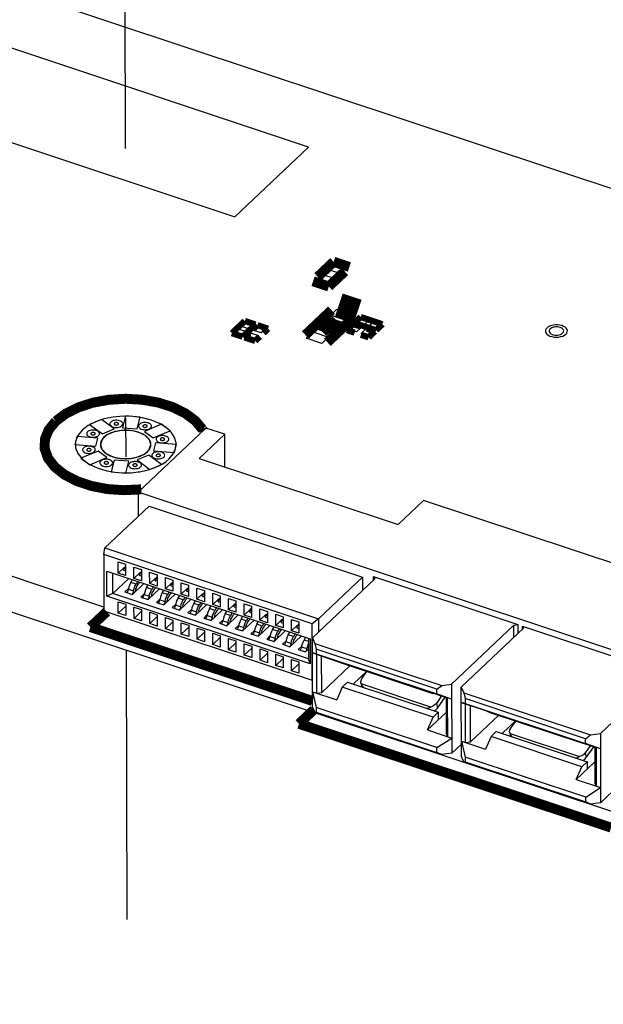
# Model space of a CAD drawing. Extents: x 0 to 1189, y 0 to 841.
# Tile 208 of 256: x 545 to 559, y 446 to 470. Entities that reach past the tile are written whole.
import ezdxf

# ---------------------------------------------------------------- set-up
doc = ezdxf.new("R2010")
doc.units = 0
doc.header["$LTSCALE"] = 65.395
doc.linetypes.add('DASHED', pattern=[0.2, 0.1, -0.1])
doc.layers.get('0').update_dxf_attribs({"linetype": 'CONTINUOUS'})
doc.layers.add('02___PRT_ALL_AXES', color=7, linetype='CONTINUOUS')

msp = doc.modelspace()

# ---------------------------------------------------------------- linework, layer by layer
at = {"color": 7, "linetype": 'DASHED'}
for p, q in [((547.816, 472.982), (547.847, 458.966)), ((547.857, 454.27), (548.043, 368.458))]:
    msp.add_line(p, q, dxfattribs=at)
at = {"color": 7, "linetype": 'Continuous'}
for p, q in [((537.841, 472.722), (570.667, 461.801)), ((566.32, 448.127), (526.712, 461.305)), ((547.257, 459.871), (546.972, 459.751)), ((547.566, 459.639), (547.257, 459.871)), ((547.844, 459.956), (547.77, 459.669)), ((548.196, 459.928), (547.844, 459.956)), ((548.122, 459.641), (548.196, 459.928)), ((546.972, 459.751), (547.281, 459.519)), ((547.281, 459.519), (547.566, 459.639)), ((547.77, 459.669), (548.122, 459.641)), ((548.716, 459.755), (548.304, 459.581)), ((548.304, 459.581), (548.516, 459.421)), ((548.516, 459.421), (548.929, 459.595)), ((548.929, 459.595), (548.716, 459.755)), ((546.663, 459.457), (546.613, 459.259)), ((547.174, 459.417), (546.663, 459.457)), ((547.123, 459.219), (547.174, 459.417)), ((548.569, 459.306), (548.518, 459.108)), ((549.079, 459.265), (548.569, 459.306)), ((546.613, 459.259), (547.123, 459.219)), ((547.175, 459.104), (546.762, 458.93)), ((547.388, 458.944), (547.175, 459.104)), ((547.347, 459.061), (547.368, 459.046)), ((548.518, 459.108), (549.028, 459.067)), ((549.028, 459.067), (549.079, 459.265)), ((546.762, 458.93), (546.975, 458.77)), ((546.975, 458.77), (547.388, 458.944)), ((547.57, 458.884), (547.496, 458.597)), ((547.922, 458.856), (547.57, 458.884)), ((547.678, 458.931), (547.7, 458.927)), ((547.848, 458.569), (547.922, 458.856)), ((548.411, 459.006), (548.126, 458.886)), ((548.126, 458.886), (548.435, 458.654)), ((548.719, 458.774), (548.411, 459.006)), ((547.496, 458.597), (547.848, 458.569)), ((548.435, 458.654), (548.719, 458.774)), ((547.316, 455.317), (541.139, 457.373))]:
    msp.add_line(p, q, dxfattribs=at)
at = {"color": 1, "linetype": 'Continuous'}
for p, q in [((552.279, 466.482), (543.253, 469.485)), ((541.465, 467.79), (550.491, 464.787)), ((550.491, 464.787), (552.279, 466.482)), ((552.775, 463.498), (552.92, 463.636)), ((552.92, 463.636), (553.165, 463.554)), ((552.502, 463.24), (552.648, 463.377)), ((552.648, 463.377), (552.892, 463.296)), ((553.019, 463.417), (552.775, 463.498)), ((553.165, 463.554), (553.019, 463.417)), ((552.747, 463.158), (552.502, 463.24)), ((552.892, 463.296), (552.747, 463.158)), ((552.812, 462.398), (552.971, 462.549)), ((553.194, 462.271), (552.812, 462.398)), ((552.971, 462.549), (553.353, 462.422)), ((553.353, 462.422), (553.194, 462.271)), ((550.658, 462.128), (550.754, 462.219)), ((550.754, 462.219), (550.922, 462.163)), ((550.922, 462.163), (550.826, 462.072)), ((553.467, 462.221), (553.566, 462.316)), ((553.629, 462.167), (553.467, 462.221)), ((553.566, 462.316), (553.729, 462.262)), ((553.729, 462.262), (553.629, 462.167)), ((553.74, 462.13), (553.84, 462.225)), ((553.84, 462.225), (554.002, 462.171)), ((554.002, 462.171), (553.902, 462.076)), ((550.495, 461.974), (550.592, 462.065)), ((550.663, 461.918), (550.495, 461.974)), ((550.592, 462.065), (550.76, 462.009)), ((550.826, 462.072), (550.658, 462.128)), ((550.76, 462.009), (550.663, 461.918)), ((550.801, 461.872), (550.897, 461.963)), ((550.897, 461.963), (551.066, 461.907)), ((550.964, 462.026), (551.06, 462.117)), ((551.132, 461.97), (550.964, 462.026)), ((551.06, 462.117), (551.228, 462.061)), ((551.228, 462.061), (551.132, 461.97)), ((552.226, 461.843), (552.385, 461.993)), ((552.385, 461.993), (552.767, 461.866)), ((553.285, 462.049), (553.385, 462.144)), ((553.447, 461.995), (553.285, 462.049)), ((553.385, 462.144), (553.547, 462.09)), ((553.547, 462.09), (553.447, 461.995)), ((553.558, 461.958), (553.658, 462.053)), ((553.72, 461.904), (553.558, 461.958)), ((553.658, 462.053), (553.82, 461.999)), ((553.82, 461.999), (553.72, 461.904)), ((553.902, 462.076), (553.74, 462.13)), ((550.969, 461.816), (550.801, 461.872)), ((551.066, 461.907), (550.969, 461.816)), ((552.608, 461.715), (552.226, 461.843)), ((552.767, 461.866), (552.608, 461.715))]:
    msp.add_line(p, q, dxfattribs=at)
at = {"color": 6, "linetype": 'Continuous'}
for p, q in [((549.793, 459.662), (548.148, 458.103)), ((550.248, 459.51), (549.793, 459.662)), ((549.631, 458.926), (550.248, 459.51)), ((550.249, 458.72), (550.248, 459.51)), ((549.631, 458.926), (554.457, 457.32)), ((548.148, 458.103), (548.15, 457.516)), ((561.297, 453.728), (548.148, 458.103)), ((555.074, 457.905), (554.457, 457.32)), ((562.942, 455.287), (555.074, 457.905)), ((547.342, 456.751), (548.415, 457.768)), ((548.415, 457.768), (553.593, 456.045)), ((547.313, 456.589), (547.342, 456.751)), ((547.342, 456.751), (552.52, 455.028)), ((547.313, 456.589), (547.316, 455.228)), ((552.371, 454.906), (547.313, 456.589)), ((547.392, 455.579), (547.391, 456.187)), ((547.391, 456.187), (552.319, 454.547)), ((547.664, 456.141), (547.664, 456.414)), ((547.664, 456.414), (547.844, 456.354)), ((547.664, 456.141), (547.809, 456.278)), ((547.797, 456.236), (547.798, 456.248)), ((547.798, 456.227), (547.797, 456.236)), ((547.797, 456.236), (547.797, 456.232)), ((547.798, 456.248), (547.802, 456.261)), ((547.802, 456.261), (547.844, 456.303)), ((547.802, 456.261), (547.845, 456.247)), ((547.812, 456.276), (547.809, 456.278)), ((547.809, 456.278), (547.816, 456.275)), ((547.845, 456.195), (547.814, 456.205)), ((547.844, 456.354), (547.845, 456.08)), ((548.047, 456.013), (548.046, 456.287)), ((548.046, 456.287), (548.226, 456.227)), ((548.226, 456.227), (548.227, 455.953)), ((547.536, 455.643), (547.535, 456.139)), ((547.923, 456.01), (547.536, 455.643)), ((547.845, 456.08), (547.664, 456.141)), ((547.97, 455.915), (548.011, 455.982)), ((548.047, 456.013), (548.191, 456.151)), ((548.227, 455.953), (548.047, 456.013)), ((548.179, 456.109), (548.18, 456.121)), ((548.18, 456.1), (548.179, 456.109)), ((548.179, 456.109), (548.179, 456.105)), ((548.18, 456.121), (548.184, 456.134)), ((548.184, 456.134), (548.227, 456.176)), ((548.184, 456.134), (548.227, 456.12)), ((548.194, 456.149), (548.191, 456.151)), ((548.191, 456.151), (548.199, 456.148)), ((548.227, 456.068), (548.196, 456.078)), ((548.429, 455.886), (548.428, 456.16)), ((548.428, 456.16), (548.609, 456.1)), ((548.429, 455.886), (548.574, 456.024)), ((548.561, 455.982), (548.562, 455.994)), ((548.562, 455.973), (548.561, 455.982)), ((548.561, 455.982), (548.561, 455.978)), ((548.562, 455.994), (548.566, 456.007)), ((548.566, 456.007), (548.609, 456.049)), ((548.566, 456.007), (548.609, 455.993)), ((548.576, 456.022), (548.574, 456.024)), ((548.574, 456.024), (548.581, 456.021)), ((548.609, 455.941), (548.578, 455.951)), ((548.609, 456.1), (548.609, 455.826)), ((548.811, 455.759), (548.81, 456.033)), ((548.81, 456.033), (548.991, 455.973)), ((548.991, 455.973), (548.991, 455.699)), ((552.376, 454.571), (553.887, 456.003)), ((553.593, 456.045), (552.52, 455.028)), ((553.593, 456.045), (553.594, 455.725)), ((553.862, 455.98), (553.862, 456.057)), ((553.862, 456.057), (553.887, 456.003)), ((553.862, 456.057), (557.359, 454.894)), ((547.916, 455.768), (547.828, 455.686)), ((547.911, 455.749), (548.036, 455.707)), ((548.098, 455.872), (547.97, 455.915)), ((548.009, 455.625), (548.287, 455.889)), ((548.089, 455.73), (548.08, 455.693)), ((548.14, 455.939), (548.098, 455.872)), ((548.119, 455.812), (548.161, 455.879)), ((548.352, 455.788), (548.393, 455.855)), ((548.48, 455.745), (548.352, 455.788)), ((548.391, 455.498), (548.669, 455.762)), ((548.609, 455.826), (548.429, 455.886)), ((548.522, 455.812), (548.48, 455.745)), ((548.502, 455.685), (548.544, 455.752)), ((548.735, 455.66), (548.775, 455.728)), ((548.811, 455.759), (548.956, 455.896)), ((548.991, 455.699), (548.811, 455.759)), ((548.943, 455.855), (548.944, 455.867)), ((548.944, 455.846), (548.943, 455.855)), ((548.943, 455.855), (548.943, 455.851)), ((548.944, 455.867), (548.948, 455.88)), ((548.948, 455.88), (548.991, 455.921)), ((548.948, 455.88), (548.991, 455.865)), ((548.958, 455.895), (548.956, 455.896)), ((548.956, 455.896), (548.963, 455.894)), ((548.991, 455.814), (548.96, 455.824)), ((549.193, 455.632), (549.192, 455.905)), ((549.192, 455.905), (549.373, 455.845)), ((549.193, 455.632), (549.338, 455.769)), ((549.325, 455.728), (549.327, 455.74)), ((549.326, 455.719), (549.325, 455.728)), ((549.325, 455.728), (549.325, 455.723)), ((549.327, 455.74), (549.33, 455.753)), ((549.33, 455.752), (549.373, 455.794)), ((549.33, 455.753), (549.373, 455.738)), ((549.34, 455.768), (549.338, 455.769)), ((549.338, 455.769), (549.345, 455.767)), ((549.373, 455.845), (549.373, 455.572)), ((549.575, 455.505), (549.574, 455.778)), ((549.574, 455.778), (549.755, 455.718)), ((549.755, 455.718), (549.756, 455.445)), ((547.536, 455.643), (547.392, 455.579)), ((552.32, 453.939), (547.392, 455.579)), ((552.284, 454.064), (547.536, 455.643)), ((547.828, 455.686), (548.009, 455.625)), ((548.298, 455.641), (548.211, 455.558)), ((548.211, 455.558), (548.391, 455.498)), ((548.293, 455.622), (548.418, 455.58)), ((548.471, 455.602), (548.463, 455.566)), ((548.68, 455.514), (548.593, 455.431)), ((548.676, 455.495), (548.801, 455.453)), ((548.862, 455.618), (548.735, 455.66)), ((548.773, 455.371), (549.051, 455.634)), ((548.853, 455.475), (548.845, 455.439)), ((548.904, 455.685), (548.862, 455.618)), ((548.884, 455.558), (548.926, 455.625)), ((549.117, 455.533), (549.157, 455.601)), ((549.244, 455.491), (549.117, 455.533)), ((549.155, 455.244), (549.433, 455.507)), ((549.373, 455.572), (549.193, 455.632)), ((549.286, 455.558), (549.244, 455.491)), ((549.266, 455.431), (549.308, 455.498)), ((549.373, 455.686), (549.342, 455.697)), ((549.499, 455.406), (549.539, 455.474)), ((549.575, 455.505), (549.72, 455.642)), ((549.756, 455.445), (549.575, 455.505)), ((549.707, 455.601), (549.709, 455.613)), ((549.708, 455.592), (549.707, 455.601)), ((549.707, 455.601), (549.707, 455.596)), ((549.709, 455.613), (549.712, 455.625)), ((549.712, 455.625), (549.755, 455.667)), ((549.712, 455.625), (549.755, 455.611)), ((549.72, 455.642), (549.727, 455.64)), ((549.722, 455.64), (549.72, 455.642)), ((549.755, 455.559), (549.725, 455.57)), ((549.957, 455.378), (549.957, 455.651)), ((549.957, 455.651), (550.137, 455.591)), ((549.957, 455.378), (550.102, 455.515)), ((550.09, 455.473), (550.091, 455.486)), ((550.09, 455.464), (550.09, 455.473)), ((550.09, 455.473), (550.09, 455.469)), ((550.091, 455.486), (550.094, 455.498)), ((550.094, 455.498), (550.137, 455.54)), ((550.094, 455.498), (550.137, 455.484)), ((550.102, 455.515), (550.109, 455.513)), ((550.104, 455.513), (550.102, 455.515)), ((550.137, 455.591), (550.138, 455.318)), ((550.339, 455.251), (550.339, 455.524)), ((550.339, 455.524), (550.519, 455.464)), ((550.519, 455.464), (550.52, 455.191)), ((547.316, 455.228), (552.374, 453.546)), ((547.667, 455.17), (547.666, 455.443)), ((547.666, 455.443), (547.846, 455.383)), ((547.847, 455.34), (547.667, 455.17)), ((547.846, 455.383), (547.847, 455.109)), ((548.049, 455.042), (548.048, 455.316)), ((548.048, 455.316), (548.229, 455.256)), ((548.229, 455.256), (548.229, 454.982)), ((548.593, 455.431), (548.773, 455.371)), ((549.062, 455.387), (548.975, 455.304)), ((548.975, 455.304), (549.155, 455.244)), ((549.058, 455.368), (549.183, 455.326)), ((549.235, 455.348), (549.227, 455.312)), ((549.444, 455.26), (549.357, 455.177)), ((549.44, 455.24), (549.565, 455.199)), ((549.626, 455.364), (549.499, 455.406)), ((549.537, 455.117), (549.815, 455.38)), ((549.668, 455.431), (549.626, 455.364)), ((549.648, 455.303), (549.69, 455.371)), ((549.881, 455.279), (549.921, 455.347)), ((550.008, 455.237), (549.881, 455.279)), ((549.92, 454.99), (550.197, 455.253)), ((550.138, 455.318), (549.957, 455.378)), ((550.051, 455.304), (550.008, 455.237)), ((550.03, 455.176), (550.072, 455.243)), ((550.137, 455.432), (550.107, 455.442)), ((550.339, 455.251), (550.484, 455.388)), ((550.52, 455.191), (550.339, 455.251)), ((550.472, 455.346), (550.473, 455.359)), ((550.472, 455.337), (550.472, 455.346)), ((550.472, 455.346), (550.472, 455.342)), ((550.473, 455.359), (550.476, 455.371)), ((550.476, 455.371), (550.519, 455.413)), ((550.476, 455.371), (550.519, 455.357)), ((550.484, 455.388), (550.491, 455.385)), ((550.487, 455.386), (550.484, 455.388)), ((550.52, 455.305), (550.489, 455.315)), ((550.721, 455.123), (550.721, 455.397)), ((550.721, 455.397), (550.901, 455.337)), ((550.721, 455.123), (550.866, 455.261)), ((550.854, 455.219), (550.855, 455.231)), ((550.855, 455.231), (550.859, 455.244)), ((550.858, 455.244), (550.901, 455.286)), ((550.859, 455.244), (550.902, 455.23)), ((550.866, 455.261), (550.873, 455.258)), ((550.869, 455.259), (550.866, 455.261)), ((550.901, 455.337), (550.902, 455.063)), ((551.103, 454.996), (551.103, 455.27)), ((551.103, 455.27), (551.283, 455.21)), ((547.847, 455.109), (547.667, 455.17)), ((548.229, 455.213), (548.049, 455.042)), ((548.229, 454.982), (548.049, 455.042)), ((548.431, 454.915), (548.43, 455.189)), ((548.43, 455.189), (548.611, 455.129)), ((548.611, 455.086), (548.431, 454.915)), ((548.611, 455.129), (548.611, 454.855)), ((548.813, 454.788), (548.812, 455.062)), ((548.812, 455.062), (548.993, 455.002)), ((548.993, 455.002), (548.993, 454.728)), ((549.357, 455.177), (549.537, 455.117)), ((549.617, 455.221), (549.609, 455.185)), ((549.826, 455.133), (549.739, 455.05)), ((549.739, 455.05), (549.92, 454.99)), ((549.822, 455.113), (549.947, 455.072)), ((549.999, 455.094), (549.991, 455.058)), ((550.208, 455.005), (550.121, 454.923)), ((550.204, 454.986), (550.329, 454.945)), ((550.263, 455.152), (550.303, 455.22)), ((550.391, 455.109), (550.263, 455.152)), ((550.302, 454.863), (550.579, 455.126)), ((550.433, 455.177), (550.391, 455.109)), ((550.412, 455.049), (550.454, 455.116)), ((550.645, 455.025), (550.685, 455.092)), ((550.773, 454.982), (550.645, 455.025)), ((550.684, 454.736), (550.962, 454.999)), ((550.902, 455.063), (550.721, 455.123)), ((550.815, 455.049), (550.773, 454.982)), ((550.794, 454.922), (550.836, 454.989)), ((550.855, 455.21), (550.854, 455.219)), ((550.854, 455.219), (550.854, 455.215)), ((550.902, 455.178), (550.871, 455.188)), ((551.103, 454.996), (551.248, 455.134)), ((551.284, 454.936), (551.103, 454.996)), ((551.236, 455.092), (551.237, 455.104)), ((551.237, 455.083), (551.236, 455.092)), ((551.236, 455.092), (551.236, 455.088)), ((551.237, 455.104), (551.241, 455.117)), ((551.241, 455.117), (551.284, 455.159)), ((551.241, 455.117), (551.284, 455.103)), ((551.248, 455.134), (551.255, 455.131)), ((551.251, 455.132), (551.248, 455.134)), ((551.284, 455.051), (551.253, 455.061)), ((551.283, 455.21), (551.284, 454.936)), ((551.486, 454.869), (551.485, 455.143)), ((551.485, 455.143), (551.666, 455.083)), ((551.486, 454.869), (551.63, 455.006)), ((551.619, 454.977), (551.623, 454.99)), ((551.623, 454.99), (551.666, 455.031)), ((551.666, 454.976), (551.623, 454.99)), ((551.63, 455.006), (551.638, 455.004)), ((551.633, 455.005), (551.63, 455.006)), ((551.666, 455.083), (551.666, 454.809)), ((551.868, 454.742), (551.867, 455.016)), ((551.867, 455.016), (552.048, 454.956)), ((552.52, 455.028), (552.371, 454.906)), ((552.52, 455.028), (552.521, 454.709)), ((548.611, 454.855), (548.431, 454.915)), ((548.993, 454.959), (548.813, 454.788)), ((548.993, 454.728), (548.813, 454.788)), ((549.195, 454.661), (549.194, 454.935)), ((549.194, 454.935), (549.375, 454.874)), ((549.375, 454.832), (549.195, 454.661)), ((549.375, 454.874), (549.376, 454.601)), ((549.577, 454.534), (549.577, 454.807)), ((549.577, 454.807), (549.757, 454.747)), ((549.757, 454.747), (549.758, 454.474)), ((550.121, 454.923), (550.302, 454.863)), ((550.381, 454.967), (550.373, 454.93)), ((550.591, 454.878), (550.503, 454.796)), ((550.503, 454.796), (550.684, 454.736)), ((550.586, 454.859), (550.711, 454.817)), ((550.764, 454.84), (550.755, 454.803)), ((550.973, 454.751), (550.885, 454.668)), ((551.027, 454.898), (551.068, 454.965)), ((551.155, 454.855), (551.027, 454.898)), ((551.066, 454.608), (551.344, 454.872)), ((551.197, 454.922), (551.155, 454.855)), ((551.176, 454.795), (551.218, 454.862)), ((551.409, 454.77), (551.45, 454.838)), ((551.537, 454.728), (551.409, 454.77)), ((551.666, 454.809), (551.486, 454.869)), ((551.579, 454.795), (551.537, 454.728)), ((551.618, 454.965), (551.619, 454.977)), ((551.619, 454.956), (551.618, 454.965)), ((551.618, 454.965), (551.618, 454.961)), ((551.635, 454.934), (551.666, 454.924)), ((551.868, 454.742), (552.013, 454.879)), ((552, 454.838), (552.001, 454.85)), ((552.001, 454.829), (552, 454.838)), ((552, 454.838), (552, 454.834)), ((552.001, 454.85), (552.005, 454.863)), ((552.005, 454.863), (552.048, 454.904)), ((552.048, 454.848), (552.005, 454.863)), ((552.013, 454.879), (552.02, 454.877)), ((552.015, 454.878), (552.013, 454.879)), ((552.017, 454.807), (552.048, 454.797)), ((552.048, 454.956), (552.048, 454.682)), ((552.374, 453.546), (552.371, 454.906)), ((555.752, 453.448), (557.263, 454.88)), ((555.986, 453.37), (557.497, 454.802)), ((557.263, 454.88), (557.359, 454.894)), ((557.263, 454.58), (557.263, 454.88)), ((557.359, 454.894), (557.359, 454.671)), ((557.473, 454.779), (557.473, 454.856)), ((557.473, 454.856), (557.497, 454.802)), ((557.473, 454.856), (560.909, 453.712)), ((549.376, 454.601), (549.195, 454.661)), ((549.757, 454.704), (549.577, 454.534)), ((549.758, 454.474), (549.577, 454.534)), ((549.959, 454.407), (549.959, 454.68)), ((549.959, 454.68), (550.139, 454.62)), ((550.139, 454.577), (549.959, 454.407)), ((550.139, 454.62), (550.14, 454.347)), ((550.341, 454.28), (550.341, 454.553)), ((550.341, 454.553), (550.521, 454.493)), ((550.885, 454.668), (551.066, 454.608)), ((550.968, 454.732), (551.093, 454.69)), ((551.146, 454.713), (551.137, 454.676)), ((551.355, 454.624), (551.268, 454.541)), ((551.268, 454.541), (551.448, 454.481)), ((551.35, 454.605), (551.475, 454.563)), ((551.448, 454.481), (551.726, 454.744)), ((551.528, 454.585), (551.519, 454.549)), ((551.559, 454.668), (551.601, 454.735)), ((551.791, 454.643), (551.832, 454.711)), ((551.919, 454.601), (551.791, 454.643)), ((551.83, 454.354), (552.108, 454.617)), ((552.048, 454.682), (551.868, 454.742)), ((551.961, 454.668), (551.919, 454.601)), ((551.941, 454.541), (551.983, 454.608)), ((552.174, 454.516), (552.214, 454.584)), ((552.283, 454.48), (552.174, 454.516)), ((552.283, 454.559), (552.284, 454.064)), ((552.319, 454.547), (552.32, 453.939)), ((552.379, 452.892), (552.376, 454.571)), ((552.376, 454.571), (552.437, 454.436)), ((550.14, 454.347), (549.959, 454.407)), ((550.521, 454.45), (550.341, 454.28)), ((550.522, 454.22), (550.341, 454.28)), ((550.521, 454.493), (550.522, 454.22)), ((550.723, 454.152), (550.723, 454.426)), ((550.723, 454.426), (550.903, 454.366)), ((550.904, 454.323), (550.723, 454.152)), ((550.903, 454.366), (550.904, 454.092)), ((551.106, 454.025), (551.105, 454.299)), ((551.105, 454.299), (551.286, 454.239)), ((551.737, 454.497), (551.65, 454.414)), ((551.65, 454.414), (551.83, 454.354)), ((551.733, 454.478), (551.858, 454.436)), ((551.91, 454.458), (551.902, 454.422)), ((552.119, 454.37), (552.032, 454.287)), ((552.032, 454.287), (552.212, 454.227)), ((552.115, 454.35), (552.24, 454.309)), ((552.212, 454.227), (552.283, 454.294)), ((552.437, 454.436), (552.468, 454.296)), ((552.437, 454.436), (555.512, 453.413)), ((552.468, 454.296), (552.468, 454.181)), ((555.392, 453.323), (552.468, 454.296)), ((550.904, 454.092), (550.723, 454.152)), ((551.286, 454.196), (551.106, 454.025)), ((551.286, 454.239), (551.286, 453.965)), ((551.488, 453.898), (551.487, 454.172)), ((551.487, 454.172), (551.668, 454.112)), ((551.488, 453.898), (551.668, 454.069)), ((551.668, 454.112), (551.668, 453.838)), ((551.87, 453.771), (551.869, 454.045)), ((551.869, 454.045), (552.05, 453.985)), ((552.32, 453.939), (552.284, 454.064)), ((552.468, 454.181), (552.377, 454.202)), ((552.377, 454.202), (552.963, 454.007)), ((552.468, 454.181), (555.392, 453.208)), ((552.482, 453.227), (552.48, 454.167)), ((552.602, 453.244), (552.6, 454.128)), ((551.286, 453.965), (551.106, 454.025)), ((551.668, 453.838), (551.488, 453.898)), ((551.87, 453.771), (552.05, 453.942)), ((552.05, 453.985), (552.05, 453.711)), ((553.285, 453.891), (552.602, 453.244)), ((552.963, 454.007), (553.098, 453.953)), ((553.098, 453.953), (555.3, 453.22)), ((552.05, 453.711), (551.87, 453.771)), ((553.368, 453.447), (553.692, 453.755)), ((553.578, 453.58), (553.7, 453.753)), ((559.362, 452.247), (560.909, 453.712)), ((552.378, 453.546), (552.374, 453.546)), ((553.099, 453.374), (552.965, 453.066)), ((553.099, 453.374), (553.226, 453.494)), ((555.302, 452.641), (553.099, 453.374)), ((553.226, 453.494), (555.428, 452.762)), ((553.568, 453.404), (553.551, 453.388)), ((553.562, 453.45), (553.553, 453.476)), ((553.559, 453.45), (553.574, 453.379)), ((553.589, 453.398), (553.562, 453.45)), ((555.245, 452.89), (553.562, 453.45)), ((553.621, 453.363), (553.589, 453.398)), ((555.392, 453.323), (555.512, 453.413)), ((555.392, 453.208), (555.392, 453.323)), ((555.512, 453.413), (555.752, 453.448)), ((555.752, 453.448), (555.755, 451.769)), ((555.99, 451.691), (555.986, 453.37)), ((555.986, 453.37), (556.047, 453.235)), ((552.379, 453.261), (552.471, 452.878)), ((552.379, 453.261), (552.965, 453.066)), ((552.482, 453.227), (552.602, 453.244)), ((555.166, 453.274), (555.649, 453.113)), ((555.3, 453.22), (555.166, 453.274)), ((555.3, 453.22), (555.307, 453.227)), ((555.511, 453.159), (555.383, 452.979)), ((555.753, 453.079), (555.392, 453.208)), ((555.408, 452.863), (555.597, 453.131)), ((555.618, 453.123), (555.62, 452.24)), ((555.649, 453.113), (555.651, 452.173)), ((556.047, 453.235), (556.078, 453.095)), ((556.047, 453.235), (559.122, 452.212)), ((556.078, 453.095), (556.078, 452.979)), ((559.003, 452.122), (556.078, 453.095)), ((552.441, 452.758), (552.379, 452.892)), ((552.471, 452.878), (552.471, 452.763)), ((555.395, 451.905), (552.471, 452.878)), ((555.383, 452.979), (555.408, 452.863)), ((556.078, 452.979), (555.987, 453.001)), ((555.987, 453.001), (556.574, 452.806)), ((556.078, 452.979), (559.003, 452.006)), ((556.093, 452.026), (556.091, 452.966)), ((556.213, 452.043), (556.211, 452.926)), ((552.471, 452.763), (552.441, 452.758)), ((555.516, 451.735), (552.441, 452.758)), ((552.471, 452.763), (555.395, 451.79)), ((555.619, 452.761), (555.168, 452.333)), ((555.168, 452.333), (555.302, 452.641)), ((555.428, 452.762), (555.302, 452.641)), ((555.428, 452.762), (555.429, 452.581)), ((556.895, 452.69), (556.213, 452.043)), ((556.574, 452.806), (556.708, 452.752)), ((556.708, 452.752), (558.911, 452.019)), ((557.303, 452.554), (556.978, 452.246)), ((557.188, 452.378), (557.311, 452.551)), ((555.168, 452.333), (555.755, 452.138)), ((555.395, 451.905), (555.755, 452.138)), ((555.62, 452.24), (555.651, 452.173)), ((556.71, 452.173), (556.576, 451.865)), ((556.71, 452.173), (556.837, 452.293)), ((558.912, 451.44), (556.71, 452.173)), ((556.837, 452.293), (559.039, 451.56)), ((557.162, 452.187), (557.179, 452.203)), ((557.172, 452.249), (557.164, 452.274)), ((557.169, 452.248), (557.184, 452.177)), ((557.199, 452.196), (557.172, 452.249)), ((557.172, 452.249), (558.855, 451.689)), ((557.232, 452.162), (557.199, 452.196)), ((559.003, 452.122), (559.122, 452.212)), ((559.003, 452.006), (559.003, 452.122)), ((559.122, 452.212), (559.362, 452.247)), ((559.362, 452.247), (559.366, 450.568)), ((555.395, 451.79), (555.395, 451.905)), ((555.755, 451.769), (555.989, 451.991)), ((555.989, 452.06), (556.081, 451.677)), ((555.989, 452.06), (556.576, 451.865)), ((556.093, 452.026), (556.213, 452.043)), ((558.776, 452.073), (559.259, 451.912)), ((558.911, 452.019), (558.776, 452.073)), ((558.911, 452.019), (558.918, 452.026)), ((559.121, 451.958), (558.994, 451.778)), ((559.363, 451.878), (559.003, 452.006)), ((559.019, 451.662), (559.208, 451.929)), ((559.229, 451.922), (559.231, 451.039)), ((559.259, 451.912), (559.261, 450.971)), ((559.366, 450.568), (560.913, 452.034)), ((555.516, 451.735), (555.395, 451.79)), ((555.755, 451.769), (555.516, 451.735)), ((556.051, 451.556), (555.99, 451.691)), ((556.081, 451.677), (556.081, 451.561)), ((559.006, 450.704), (556.081, 451.677)), ((558.994, 451.778), (559.019, 451.662)), ((556.081, 451.561), (556.051, 451.556)), ((559.126, 450.533), (556.051, 451.556)), ((556.081, 451.561), (559.006, 450.588)), ((558.778, 451.132), (559.23, 451.56)), ((558.778, 451.132), (558.912, 451.44)), ((559.039, 451.56), (558.912, 451.44)), ((559.039, 451.56), (559.039, 451.38)), ((558.778, 451.132), (559.365, 450.937)), ((559.006, 450.704), (559.365, 450.937)), ((559.231, 451.039), (559.261, 450.971)), ((559.006, 450.588), (559.006, 450.704)), ((559.126, 450.533), (559.006, 450.588)), ((559.366, 450.568), (559.126, 450.533))]:
    msp.add_line(p, q, dxfattribs=at)
at = {"color": 2, "linetype": 'Continuous'}
msp.add_line((547.711, 458.926), (547.732, 458.924), dxfattribs=at)
at = {"color": 4, "linetype": 'Continuous'}
msp.add_line((548.3, 458.623), (548.33, 458.63), dxfattribs=at)
at = {"color": 1, "linetype": 'Continuous'}
for points, const_width in [([(552.892, 463.697), (552.506, 463.331)], 0.242), ([(553.274, 463.57), (552.892, 463.697)], 0.242), ([(552.775, 463.097), (553.161, 463.463)], 0.242), ([(552.393, 463.224), (552.775, 463.097)], 0.242), ([(553.014, 462.639), (553.473, 462.486)], 0.604), ([(552.204, 461.92), (552.84, 462.523)], 0.242), ([(553.375, 462.345), (552.739, 461.742)], 0.242), ([(552.858, 462.197), (552.948, 462.283)], 0.242), ([(553.548, 462.357), (553.393, 462.21)], 0.151), ([(554.075, 462.181), (553.548, 462.357)], 0.151), ([(550.736, 462.26), (550.422, 461.963)], 0.151), ([(550.682, 461.877), (550.995, 462.174)], 0.151), ([(550.995, 462.174), (550.736, 462.26)], 0.151), ([(551.041, 462.158), (550.93, 462.053)], 0.151), ([(551.301, 462.072), (551.041, 462.158)], 0.151), ([(552.858, 462.197), (552.553, 462.153)], 0.242), ([(552.553, 462.153), (552.935, 462.026)], 0.242), ([(552.721, 462.068), (552.631, 461.982)], 0.242), ([(552.667, 462.26), (553.049, 462.133)], 0.242), ([(552.935, 462.026), (552.858, 462.197)], 0.242), ([(553.366, 462.185), (553.212, 462.038)], 0.151), ([(553.553, 462.122), (553.366, 462.185)], 0.151), ([(553.393, 462.21), (553.921, 462.035)], 0.151), ([(553.921, 462.035), (554.075, 462.181)], 0.151), ([(550.422, 461.963), (550.682, 461.877)], 0.151), ([(550.839, 461.967), (550.728, 461.861)], 0.151), ([(550.728, 461.861), (550.988, 461.775)], 0.151), ([(550.988, 461.775), (551.099, 461.88)], 0.151), ([(551.19, 461.967), (551.301, 462.072)], 0.151), ([(553.212, 462.038), (553.399, 461.976)], 0.151), ([(553.552, 461.925), (553.739, 461.863)], 0.151), ([(553.894, 462.009), (553.706, 462.071)], 0.151), ([(553.739, 461.863), (553.894, 462.009)], 0.151), ([(549.707, 459.633), (549.534, 459.839), (549.29, 460.02), (548.984, 460.17), (548.631, 460.281), (548.244, 460.349), (547.841, 460.372), (547.437, 460.347), (547.051, 460.277), (546.699, 460.163), (546.395, 460.012), (546.15, 459.827)], 0.242), ([(546.15, 459.827), (545.98, 459.619), (545.887, 459.393), (545.881, 459.161), (545.96, 458.934), (546.122, 458.721), (546.359, 458.531), (546.661, 458.374), (547.015, 458.255), (547.405, 458.18), (547.807, 458.153), (548.224, 458.174)], 0.242), ([(549.727, 459.599), (549.725, 459.603), (549.721, 459.61), (549.719, 459.614), (549.715, 459.621), (549.712, 459.625), (549.707, 459.633)], 0.242), ([(547.386, 455.205), (546.991, 454.83)], 0.242), ([(546.991, 454.83), (552.379, 453.038)], 0.242), ([(552.051, 452.483), (552.41, 452.824)], 0.242), ([(559.621, 449.964), (552.051, 452.483)], 0.242)]:
    msp.add_lwpolyline(points, dxfattribs=dict(at, const_width=const_width))
for points in [[(558.524, 461.94), (558.546, 461.967), (558.558, 461.995), (558.561, 462.025), (558.553, 462.054), (558.534, 462.082), (558.507, 462.107), (558.471, 462.129), (558.428, 462.146), (558.38, 462.158), (558.329, 462.165), (558.276, 462.166), (558.224, 462.161), (558.175, 462.15), (558.131, 462.134), (558.092, 462.114), (558.062, 462.089)], [(558.062, 462.089), (558.04, 462.061), (558.029, 462.03), (558.029, 462), (558.041, 461.969), (558.063, 461.941), (558.096, 461.916), (558.137, 461.895), (558.185, 461.879), (558.237, 461.87), (558.293, 461.866), (558.348, 461.869), (558.4, 461.879), (558.449, 461.894), (558.49, 461.915), (558.524, 461.94)], [(547.483, 459.806), (547.471, 459.79), (547.464, 459.772), (547.464, 459.754), (547.471, 459.736), (547.484, 459.719), (547.503, 459.705), (547.527, 459.693), (547.555, 459.683), (547.586, 459.678), (547.618, 459.676), (547.65, 459.678), (547.681, 459.683), (547.709, 459.692), (547.733, 459.704), (547.753, 459.719)], [(547.753, 459.719), (547.766, 459.734), (547.773, 459.751), (547.774, 459.769), (547.77, 459.786), (547.759, 459.802), (547.743, 459.817), (547.722, 459.829), (547.697, 459.839), (547.669, 459.846), (547.639, 459.85), (547.608, 459.851), (547.578, 459.848), (547.55, 459.842), (547.523, 459.832), (547.501, 459.82), (547.483, 459.806)], [(548.45, 459.663), (548.463, 459.679), (548.47, 459.696), (548.471, 459.713), (548.467, 459.73), (548.456, 459.746), (548.44, 459.761), (548.419, 459.773), (548.394, 459.784), (548.366, 459.791), (548.336, 459.795), (548.305, 459.795), (548.275, 459.792), (548.247, 459.786), (548.22, 459.777), (548.198, 459.765), (548.18, 459.75)], [(546.919, 459.568), (546.907, 459.552), (546.9, 459.534), (546.9, 459.516), (546.907, 459.498), (546.92, 459.481), (546.939, 459.467), (546.963, 459.455), (546.991, 459.446), (547.022, 459.44), (547.054, 459.438), (547.086, 459.44), (547.117, 459.445), (547.145, 459.454), (547.169, 459.466), (547.189, 459.481)], [(547.189, 459.481), (547.202, 459.496), (547.209, 459.513), (547.21, 459.531), (547.206, 459.548), (547.195, 459.564), (547.179, 459.579), (547.158, 459.591), (547.133, 459.601), (547.105, 459.608), (547.075, 459.612), (547.044, 459.613), (547.014, 459.61), (546.986, 459.604), (546.959, 459.594), (546.937, 459.582), (546.919, 459.568)], [(548.18, 459.75), (548.168, 459.734), (548.161, 459.716), (548.161, 459.698), (548.168, 459.68), (548.181, 459.664), (548.2, 459.649), (548.224, 459.637), (548.252, 459.628), (548.283, 459.622), (548.315, 459.62), (548.347, 459.622), (548.378, 459.628), (548.406, 459.637), (548.43, 459.649), (548.45, 459.663)], [(548.602, 459.434), (548.589, 459.417), (548.583, 459.399), (548.583, 459.381), (548.59, 459.364), (548.603, 459.347), (548.622, 459.332), (548.646, 459.32), (548.674, 459.311), (548.704, 459.306), (548.737, 459.304), (548.769, 459.306), (548.8, 459.311), (548.828, 459.32), (548.852, 459.332), (548.871, 459.347)], [(548.871, 459.347), (548.884, 459.362), (548.892, 459.379), (548.893, 459.396), (548.888, 459.413), (548.878, 459.43), (548.861, 459.444), (548.841, 459.457), (548.816, 459.467), (548.788, 459.474), (548.758, 459.478), (548.727, 459.478), (548.697, 459.476), (548.668, 459.469), (548.642, 459.46), (548.62, 459.448), (548.602, 459.434)], [(546.819, 459.176), (546.806, 459.16), (546.799, 459.142), (546.8, 459.124), (546.806, 459.106), (546.819, 459.089), (546.839, 459.075), (546.862, 459.063), (546.89, 459.053), (546.921, 459.048), (546.953, 459.046), (546.986, 459.048), (547.016, 459.053), (547.044, 459.062), (547.068, 459.074), (547.088, 459.089)], [(547.088, 459.089), (547.101, 459.104), (547.108, 459.121), (547.109, 459.139), (547.105, 459.155), (547.094, 459.172), (547.078, 459.187), (547.057, 459.199), (547.032, 459.209), (547.004, 459.216), (546.975, 459.22), (546.944, 459.221), (546.913, 459.218), (546.885, 459.212), (546.859, 459.202), (546.836, 459.19), (546.819, 459.176)], [(548.771, 458.955), (548.784, 458.97), (548.791, 458.987), (548.792, 459.004), (548.788, 459.021), (548.777, 459.038), (548.761, 459.052), (548.74, 459.065), (548.715, 459.075), (548.687, 459.082), (548.657, 459.086), (548.626, 459.086), (548.596, 459.083), (548.568, 459.077), (548.541, 459.068), (548.519, 459.056), (548.501, 459.042)], [(547.24, 458.859), (547.228, 458.843), (547.221, 458.825), (547.221, 458.807), (547.228, 458.789), (547.241, 458.773), (547.26, 458.758), (547.284, 458.746), (547.312, 458.737), (547.343, 458.731), (547.375, 458.729), (547.407, 458.731), (547.438, 458.737), (547.466, 458.746), (547.49, 458.758), (547.51, 458.772)], [(547.351, 458.903), (547.329, 458.9), (547.307, 458.895), (547.287, 458.888), (547.269, 458.88), (547.253, 458.87), (547.24, 458.859)], [(547.457, 458.892), (547.441, 458.896), (547.424, 458.9), (547.406, 458.903), (547.388, 458.904), (547.369, 458.904), (547.351, 458.903)], [(547.51, 458.772), (547.524, 458.79), (547.531, 458.809), (547.53, 458.828), (547.522, 458.847), (547.506, 458.865), (547.485, 458.88), (547.457, 458.892)], [(548.207, 458.717), (548.219, 458.732), (548.227, 458.749), (548.228, 458.766), (548.223, 458.783), (548.213, 458.8), (548.197, 458.814), (548.176, 458.827), (548.151, 458.837), (548.123, 458.844), (548.093, 458.848), (548.062, 458.848), (548.032, 458.845), (548.003, 458.839), (547.977, 458.83), (547.955, 458.818), (547.937, 458.804)], [(548.501, 459.042), (548.489, 459.025), (548.482, 459.007), (548.482, 458.989), (548.489, 458.972), (548.502, 458.955), (548.521, 458.94), (548.545, 458.928), (548.573, 458.919), (548.604, 458.914), (548.636, 458.912), (548.668, 458.913), (548.699, 458.919), (548.727, 458.928), (548.751, 458.94), (548.771, 458.955)], [(547.937, 458.804), (547.925, 458.787), (547.918, 458.769), (547.918, 458.751), (547.925, 458.734), (547.938, 458.717), (547.957, 458.702), (547.981, 458.69), (548.009, 458.681), (548.04, 458.676), (548.072, 458.674), (548.104, 458.676), (548.135, 458.681), (548.163, 458.69), (548.187, 458.702), (548.207, 458.717)]]:
    msp.add_lwpolyline(points, dxfattribs=at)
at = {"color": 7, "linetype": 'Continuous'}
for points in [[(558.139, 462.065), (558.125, 462.046), (558.117, 462.026), (558.118, 462.005), (558.125, 461.985), (558.14, 461.966), (558.162, 461.949), (558.189, 461.935), (558.222, 461.925), (558.256, 461.919), (558.293, 461.916), (558.33, 461.918), (558.365, 461.925), (558.397, 461.935), (558.425, 461.949), (558.447, 461.965)], [(558.447, 461.965), (558.462, 461.983), (558.47, 462.002), (558.472, 462.022), (558.467, 462.042), (558.454, 462.06), (558.436, 462.077), (558.412, 462.091), (558.384, 462.103), (558.351, 462.111), (558.318, 462.115), (558.282, 462.116), (558.248, 462.113), (558.215, 462.106), (558.185, 462.095), (558.16, 462.081), (558.139, 462.065)], [(547.572, 459.778), (547.568, 459.772), (547.566, 459.766), (547.566, 459.76), (547.568, 459.754), (547.573, 459.748), (547.579, 459.743), (547.587, 459.739), (547.597, 459.736), (547.608, 459.734), (547.619, 459.733), (547.63, 459.734), (547.64, 459.736), (547.65, 459.739), (547.658, 459.743), (547.665, 459.748)], [(547.665, 459.748), (547.669, 459.753), (547.672, 459.759), (547.672, 459.765), (547.671, 459.771), (547.667, 459.777), (547.661, 459.782), (547.654, 459.786), (547.646, 459.789), (547.636, 459.792), (547.626, 459.793), (547.615, 459.793), (547.605, 459.792), (547.595, 459.79), (547.586, 459.787), (547.579, 459.783), (547.572, 459.778)], [(547.008, 459.54), (547.004, 459.534), (547.002, 459.528), (547.002, 459.522), (547.004, 459.516), (547.009, 459.51), (547.015, 459.505), (547.023, 459.501), (547.033, 459.498), (547.044, 459.496), (547.055, 459.495), (547.066, 459.496), (547.076, 459.498), (547.086, 459.501), (547.094, 459.505), (547.101, 459.51)], [(547.101, 459.51), (547.105, 459.515), (547.108, 459.521), (547.108, 459.527), (547.107, 459.533), (547.103, 459.539), (547.097, 459.544), (547.09, 459.548), (547.082, 459.551), (547.072, 459.554), (547.062, 459.555), (547.051, 459.555), (547.041, 459.554), (547.031, 459.552), (547.022, 459.549), (547.015, 459.545), (547.008, 459.54)], [(548.445, 459.338), (548.406, 459.403), (548.345, 459.464), (548.264, 459.515), (548.166, 459.557), (548.056, 459.587), (547.936, 459.604), (547.814, 459.607), (547.691, 459.596), (547.577, 459.572), (547.472, 459.535), (547.383, 459.488), (547.311, 459.431)], [(548.269, 459.722), (548.265, 459.717), (548.263, 459.711), (548.263, 459.704), (548.265, 459.698), (548.27, 459.693), (548.276, 459.688), (548.284, 459.684), (548.294, 459.68), (548.305, 459.678), (548.316, 459.678), (548.327, 459.678), (548.337, 459.68), (548.347, 459.683), (548.355, 459.687), (548.362, 459.693)], [(548.362, 459.693), (548.366, 459.698), (548.369, 459.704), (548.369, 459.71), (548.368, 459.715), (548.364, 459.721), (548.358, 459.726), (548.351, 459.73), (548.343, 459.734), (548.333, 459.736), (548.323, 459.738), (548.312, 459.738), (548.302, 459.737), (548.292, 459.735), (548.283, 459.731), (548.276, 459.727), (548.269, 459.722)], [(547.311, 459.431), (547.267, 459.375), (547.24, 459.314), (547.233, 459.252), (547.246, 459.189), (547.279, 459.13), (547.331, 459.074)], [(548.373, 459.087), (548.408, 459.125), (548.435, 459.166), (548.452, 459.208), (548.459, 459.252), (548.457, 459.295), (548.445, 459.338)], [(548.691, 459.406), (548.687, 459.4), (548.685, 459.394), (548.685, 459.388), (548.687, 459.382), (548.691, 459.376), (548.698, 459.371), (548.706, 459.367), (548.716, 459.364), (548.726, 459.362), (548.737, 459.361), (548.748, 459.362), (548.759, 459.364), (548.769, 459.367), (548.777, 459.371), (548.784, 459.376)], [(548.784, 459.376), (548.788, 459.381), (548.79, 459.387), (548.791, 459.393), (548.789, 459.399), (548.786, 459.404), (548.78, 459.409), (548.773, 459.414), (548.764, 459.417), (548.755, 459.42), (548.745, 459.421), (548.734, 459.421), (548.724, 459.42), (548.714, 459.418), (548.705, 459.415), (548.697, 459.411), (548.691, 459.406)], [(546.908, 459.148), (546.903, 459.142), (546.901, 459.136), (546.901, 459.13), (546.904, 459.124), (546.908, 459.118), (546.915, 459.113), (546.923, 459.109), (546.932, 459.106), (546.943, 459.104), (546.954, 459.103), (546.965, 459.104), (546.975, 459.106), (546.985, 459.109), (546.993, 459.113), (547, 459.118)], [(547, 459.118), (547.004, 459.123), (547.007, 459.129), (547.007, 459.135), (547.006, 459.141), (547.002, 459.147), (546.997, 459.152), (546.99, 459.156), (546.981, 459.159), (546.971, 459.162), (546.961, 459.163), (546.951, 459.163), (546.94, 459.162), (546.93, 459.16), (546.921, 459.157), (546.914, 459.153), (546.908, 459.148)], [(547.331, 459.074), (547.333, 459.072), (547.336, 459.07), (547.338, 459.068), (547.342, 459.065), (547.344, 459.063), (547.347, 459.061)], [(547.7, 458.927), (547.827, 458.917), (547.957, 458.923), (548.082, 458.944), (548.196, 458.98), (548.294, 459.028), (548.373, 459.087)], [(547.329, 458.831), (547.325, 458.826), (547.323, 458.82), (547.323, 458.813), (547.325, 458.807), (547.33, 458.802), (547.336, 458.797), (547.344, 458.793), (547.354, 458.789), (547.364, 458.787), (547.376, 458.787), (547.387, 458.787), (547.397, 458.789), (547.407, 458.792), (547.415, 458.796), (547.422, 458.802)], [(547.422, 458.802), (547.426, 458.807), (547.429, 458.813), (547.429, 458.819), (547.427, 458.824), (547.424, 458.83), (547.418, 458.835), (547.411, 458.839), (547.403, 458.843), (547.393, 458.845), (547.383, 458.847), (547.372, 458.847), (547.362, 458.846), (547.352, 458.844), (547.343, 458.84), (547.335, 458.836), (547.329, 458.831)], [(547.372, 459.044), (547.391, 459.03), (547.443, 459.001), (547.501, 458.976), (547.564, 458.956), (547.63, 458.939), (547.648, 458.936)], [(548.59, 459.014), (548.586, 459.008), (548.584, 459.002), (548.584, 458.996), (548.586, 458.99), (548.591, 458.984), (548.597, 458.979), (548.605, 458.975), (548.615, 458.972), (548.625, 458.97), (548.637, 458.969), (548.648, 458.97), (548.658, 458.972), (548.668, 458.975), (548.676, 458.979), (548.683, 458.984)], [(548.683, 458.984), (548.687, 458.989), (548.69, 458.995), (548.69, 459.001), (548.689, 459.007), (548.685, 459.012), (548.679, 459.017), (548.672, 459.022), (548.664, 459.025), (548.654, 459.028), (548.644, 459.029), (548.633, 459.029), (548.623, 459.028), (548.613, 459.026), (548.604, 459.023), (548.596, 459.019), (548.59, 459.014)], [(548.026, 458.776), (548.022, 458.77), (548.02, 458.764), (548.02, 458.758), (548.022, 458.752), (548.027, 458.746), (548.033, 458.741), (548.041, 458.737), (548.051, 458.734), (548.061, 458.732), (548.073, 458.731), (548.084, 458.732), (548.094, 458.734), (548.104, 458.737), (548.112, 458.741), (548.119, 458.746)], [(548.119, 458.746), (548.123, 458.751), (548.126, 458.757), (548.126, 458.763), (548.124, 458.769), (548.121, 458.774), (548.115, 458.779), (548.108, 458.784), (548.1, 458.787), (548.09, 458.79), (548.08, 458.791), (548.069, 458.791), (548.059, 458.79), (548.049, 458.788), (548.04, 458.785), (548.032, 458.781), (548.026, 458.776)]]:
    msp.add_lwpolyline(points, dxfattribs=at)
at = {"color": 4, "linetype": 'Continuous'}
for points in [[(548.899, 458.912), (549, 459.034), (549.058, 459.164), (549.069, 459.299), (549.033, 459.434), (548.952, 459.56), (548.828, 459.675), (548.668, 459.774), (548.472, 459.855), (548.255, 459.912), (548.023, 459.944), (547.784, 459.95), (547.544, 459.929), (547.319, 459.883), (547.114, 459.814), (546.937, 459.723), (546.793, 459.613)], [(546.793, 459.613), (546.684, 459.479), (546.628, 459.334), (546.628, 459.185), (546.685, 459.04), (546.797, 458.905), (546.957, 458.787), (547.155, 458.692), (547.392, 458.622)], [(548.33, 458.63), (548.445, 458.662), (548.553, 458.701), (548.654, 458.746), (548.746, 458.796), (548.828, 458.852), (548.899, 458.912)], [(547.392, 458.622), (547.485, 458.604), (547.584, 458.589), (547.681, 458.579), (547.783, 458.574), (547.881, 458.574), (547.984, 458.578)], [(547.984, 458.578), (548.035, 458.582), (548.09, 458.588), (548.144, 458.595), (548.193, 458.602), (548.246, 458.612), (548.3, 458.623)]]:
    msp.add_lwpolyline(points, dxfattribs=at)
at = {"color": 2, "linetype": 'Continuous'}
for points in [[(548.444, 459.338), (548.406, 459.403), (548.346, 459.462), (548.266, 459.513), (548.17, 459.555), (548.061, 459.585), (547.943, 459.603), (547.822, 459.606), (547.701, 459.597), (547.586, 459.574), (547.482, 459.539), (547.392, 459.493), (547.319, 459.437)], [(547.319, 459.437), (547.294, 459.411), (547.272, 459.382), (547.255, 459.352), (547.243, 459.323), (547.236, 459.292), (547.233, 459.261)], [(548.458, 459.263), (548.458, 459.275), (548.457, 459.287), (548.455, 459.301), (548.452, 459.313), (548.449, 459.324), (548.444, 459.338)], [(547.233, 459.261), (547.234, 459.243), (547.237, 459.224), (547.242, 459.205), (547.248, 459.186), (547.257, 459.167), (547.268, 459.148)], [(547.268, 459.148), (547.275, 459.137), (547.283, 459.126), (547.293, 459.114), (547.302, 459.103), (547.312, 459.092), (547.325, 459.081)], [(547.325, 459.081), (547.328, 459.078), (547.333, 459.074), (547.337, 459.07), (547.342, 459.066), (547.347, 459.062), (547.353, 459.057)], [(547.353, 459.057), (547.356, 459.055), (547.359, 459.053), (547.361, 459.051), (547.365, 459.048), (547.368, 459.046), (547.372, 459.044)], [(548.31, 459.038), (548.321, 459.046), (548.332, 459.053), (548.343, 459.062), (548.353, 459.07), (548.362, 459.078), (548.372, 459.087)], [(548.372, 459.087), (548.381, 459.095), (548.389, 459.104), (548.397, 459.113), (548.405, 459.122), (548.412, 459.131), (548.419, 459.141)], [(548.419, 459.141), (548.431, 459.16), (548.44, 459.18), (548.448, 459.2), (548.454, 459.222), (548.457, 459.242), (548.458, 459.263)], [(547.372, 459.044), (547.394, 459.029), (547.419, 459.015), (547.446, 459.001), (547.473, 458.989), (547.502, 458.977), (547.534, 458.966)], [(547.534, 458.966), (547.56, 458.957), (547.588, 458.949), (547.618, 458.942), (547.648, 458.936), (547.678, 458.931), (547.711, 458.926)], [(547.732, 458.924), (547.765, 458.921), (547.802, 458.919), (547.838, 458.918), (547.872, 458.918), (547.908, 458.92), (547.944, 458.922)], [(547.944, 458.922), (547.978, 458.926), (548.013, 458.931), (548.046, 458.937), (548.08, 458.944), (548.113, 458.953), (548.145, 458.962)], [(548.145, 458.962), (548.174, 458.972), (548.204, 458.984), (548.233, 458.996), (548.259, 459.009), (548.285, 459.023), (548.31, 459.038)]]:
    msp.add_lwpolyline(points, dxfattribs=at)
at = {"color": 6, "linetype": 'Continuous'}
for points in [[(547.797, 456.222), (547.798, 456.217), (547.804, 456.21), (547.814, 456.205)], [(547.814, 456.205), (547.809, 456.208), (547.804, 456.213), (547.8, 456.219), (547.798, 456.227)], [(548.179, 456.095), (548.18, 456.09), (548.186, 456.083), (548.196, 456.078)], [(548.196, 456.078), (548.191, 456.081), (548.186, 456.085), (548.182, 456.092), (548.18, 456.1)], [(548.561, 455.968), (548.562, 455.963), (548.568, 455.956), (548.578, 455.951)], [(548.578, 455.951), (548.573, 455.954), (548.568, 455.958), (548.564, 455.965), (548.562, 455.973)], [(547.879, 455.669), (547.883, 455.673), (547.895, 455.696), (547.905, 455.722), (547.911, 455.749)], [(547.97, 455.915), (547.945, 455.864), (547.924, 455.807), (547.911, 455.749)], [(548.036, 455.707), (548.03, 455.681), (548.02, 455.656)], [(548.036, 455.707), (548.05, 455.765), (548.071, 455.821), (548.098, 455.872)], [(548.089, 455.73), (548.096, 455.759), (548.106, 455.787), (548.119, 455.812)], [(548.161, 455.879), (548.173, 455.896), (548.185, 455.911), (548.193, 455.92)], [(548.352, 455.788), (548.327, 455.737), (548.307, 455.68), (548.293, 455.622)], [(548.418, 455.58), (548.432, 455.638), (548.453, 455.694), (548.48, 455.745)], [(548.544, 455.752), (548.555, 455.769), (548.567, 455.784), (548.576, 455.793)], [(548.943, 455.841), (548.944, 455.836), (548.95, 455.829), (548.96, 455.824)], [(548.96, 455.824), (548.955, 455.827), (548.95, 455.831), (548.946, 455.838), (548.944, 455.846)], [(549.325, 455.714), (549.327, 455.709), (549.332, 455.702), (549.342, 455.697)], [(549.342, 455.697), (549.337, 455.699), (549.332, 455.704), (549.329, 455.71), (549.326, 455.719)], [(548.02, 455.656), (548.007, 455.633), (548.002, 455.628)], [(548.261, 455.542), (548.265, 455.546), (548.277, 455.569), (548.287, 455.595), (548.293, 455.622)], [(548.402, 455.529), (548.389, 455.506), (548.385, 455.501)], [(548.418, 455.58), (548.412, 455.554), (548.402, 455.529)], [(548.471, 455.602), (548.478, 455.631), (548.488, 455.659), (548.502, 455.685)], [(548.643, 455.414), (548.647, 455.419), (548.659, 455.442), (548.669, 455.468), (548.676, 455.495)], [(548.735, 455.66), (548.709, 455.61), (548.689, 455.553), (548.676, 455.495)], [(548.801, 455.453), (548.814, 455.511), (548.835, 455.567), (548.862, 455.618)], [(548.853, 455.475), (548.86, 455.504), (548.87, 455.532), (548.884, 455.558)], [(548.926, 455.625), (548.937, 455.642), (548.949, 455.657), (548.958, 455.665)], [(549.117, 455.533), (549.091, 455.483), (549.071, 455.426), (549.058, 455.368)], [(549.183, 455.326), (549.196, 455.384), (549.217, 455.44), (549.244, 455.491)], [(549.308, 455.498), (549.319, 455.515), (549.331, 455.53), (549.34, 455.538)], [(549.707, 455.586), (549.709, 455.581), (549.715, 455.575), (549.725, 455.57)], [(549.725, 455.57), (549.719, 455.572), (549.714, 455.577), (549.711, 455.583), (549.708, 455.592)], [(550.107, 455.442), (550.101, 455.445), (550.097, 455.45), (550.093, 455.456), (550.09, 455.464)], [(548.784, 455.401), (548.771, 455.379), (548.767, 455.373)], [(548.801, 455.453), (548.794, 455.427), (548.784, 455.401)], [(549.025, 455.287), (549.029, 455.292), (549.042, 455.315), (549.051, 455.341), (549.058, 455.368)], [(549.166, 455.274), (549.154, 455.252), (549.149, 455.246)], [(549.183, 455.326), (549.176, 455.3), (549.166, 455.274)], [(549.235, 455.348), (549.242, 455.377), (549.252, 455.405), (549.266, 455.431)], [(549.407, 455.16), (549.411, 455.165), (549.424, 455.187), (549.434, 455.214), (549.44, 455.24)], [(549.499, 455.406), (549.473, 455.356), (549.453, 455.299), (549.44, 455.24)], [(549.565, 455.199), (549.578, 455.257), (549.599, 455.313), (549.626, 455.364)], [(549.617, 455.221), (549.624, 455.25), (549.634, 455.278), (549.648, 455.303)], [(549.69, 455.371), (549.701, 455.388), (549.713, 455.402), (549.722, 455.411)], [(549.881, 455.279), (549.855, 455.228), (549.835, 455.171), (549.822, 455.113)], [(549.947, 455.072), (549.961, 455.13), (549.982, 455.186), (550.008, 455.237)], [(550.072, 455.243), (550.084, 455.26), (550.096, 455.275), (550.104, 455.284)], [(550.09, 455.459), (550.091, 455.454), (550.097, 455.447), (550.107, 455.442)], [(550.489, 455.315), (550.483, 455.318), (550.479, 455.323), (550.475, 455.329), (550.472, 455.337)], [(550.472, 455.332), (550.473, 455.327), (550.479, 455.32), (550.489, 455.315)], [(549.549, 455.147), (549.536, 455.125), (549.531, 455.119)], [(549.565, 455.199), (549.559, 455.173), (549.549, 455.147)], [(549.789, 455.033), (549.793, 455.038), (549.806, 455.06), (549.816, 455.086), (549.822, 455.113)], [(549.931, 455.02), (549.918, 454.998), (549.913, 454.992)], [(549.947, 455.072), (549.941, 455.046), (549.931, 455.02)], [(549.999, 455.094), (550.006, 455.123), (550.017, 455.151), (550.03, 455.176)], [(550.172, 454.906), (550.175, 454.911), (550.188, 454.933), (550.198, 454.959), (550.204, 454.986)], [(550.263, 455.152), (550.237, 455.101), (550.217, 455.044), (550.204, 454.986)], [(550.329, 454.945), (550.343, 455.003), (550.364, 455.059), (550.391, 455.109)], [(550.381, 454.967), (550.388, 454.996), (550.399, 455.024), (550.412, 455.049)], [(550.454, 455.116), (550.466, 455.133), (550.478, 455.148), (550.486, 455.157)], [(550.645, 455.025), (550.62, 454.974), (550.599, 454.917), (550.586, 454.859)], [(550.836, 454.989), (550.848, 455.006), (550.86, 455.021), (550.868, 455.03)], [(550.854, 455.205), (550.855, 455.2), (550.861, 455.193), (550.871, 455.188)], [(550.871, 455.188), (550.865, 455.191), (550.861, 455.196), (550.857, 455.202), (550.855, 455.21)], [(551.236, 455.078), (551.237, 455.073), (551.243, 455.066), (551.253, 455.061)], [(551.253, 455.061), (551.248, 455.064), (551.243, 455.068), (551.239, 455.075), (551.237, 455.083)], [(550.313, 454.893), (550.3, 454.871), (550.295, 454.865)], [(550.329, 454.945), (550.323, 454.918), (550.313, 454.893)], [(550.554, 454.779), (550.558, 454.784), (550.57, 454.806), (550.58, 454.832), (550.586, 454.859)], [(550.695, 454.766), (550.682, 454.743), (550.677, 454.738)], [(550.711, 454.817), (550.705, 454.791), (550.695, 454.766)], [(550.711, 454.817), (550.725, 454.875), (550.746, 454.932), (550.773, 454.982)], [(550.764, 454.84), (550.77, 454.869), (550.781, 454.897), (550.794, 454.922)], [(551.027, 454.898), (551.002, 454.847), (550.981, 454.79), (550.968, 454.732)], [(551.093, 454.69), (551.107, 454.748), (551.128, 454.804), (551.155, 454.855)], [(551.146, 454.713), (551.152, 454.742), (551.163, 454.77), (551.176, 454.795)], [(551.218, 454.862), (551.23, 454.879), (551.242, 454.894), (551.25, 454.903)], [(551.409, 454.77), (551.384, 454.72), (551.363, 454.663), (551.35, 454.605)], [(551.601, 454.735), (551.612, 454.752), (551.624, 454.767), (551.632, 454.776)], [(551.618, 454.951), (551.619, 454.946), (551.625, 454.939), (551.635, 454.934)], [(551.635, 454.934), (551.63, 454.937), (551.625, 454.941), (551.621, 454.948), (551.619, 454.956)], [(552, 454.824), (552.001, 454.819), (552.007, 454.812), (552.017, 454.807)], [(552.017, 454.807), (552.012, 454.81), (552.007, 454.814), (552.003, 454.821), (552.001, 454.829)], [(550.936, 454.652), (550.94, 454.656), (550.952, 454.679), (550.962, 454.705), (550.968, 454.732)], [(551.077, 454.639), (551.064, 454.616), (551.059, 454.611)], [(551.093, 454.69), (551.087, 454.664), (551.077, 454.639)], [(551.318, 454.525), (551.322, 454.529), (551.334, 454.552), (551.344, 454.578), (551.35, 454.605)], [(551.459, 454.512), (551.446, 454.489), (551.441, 454.483)], [(551.475, 454.563), (551.469, 454.537), (551.459, 454.512)], [(551.475, 454.563), (551.489, 454.621), (551.51, 454.677), (551.537, 454.728)], [(551.528, 454.585), (551.535, 454.614), (551.545, 454.642), (551.559, 454.668)], [(551.791, 454.643), (551.766, 454.593), (551.746, 454.536), (551.733, 454.478)], [(551.858, 454.436), (551.871, 454.494), (551.892, 454.55), (551.919, 454.601)], [(551.91, 454.458), (551.917, 454.487), (551.927, 454.515), (551.941, 454.541)], [(551.983, 454.608), (551.994, 454.625), (552.006, 454.64), (552.015, 454.648)], [(552.115, 454.35), (552.128, 454.408), (552.148, 454.465), (552.174, 454.516)], [(551.7, 454.397), (551.704, 454.402), (551.716, 454.425), (551.726, 454.451), (551.733, 454.478)], [(551.841, 454.384), (551.828, 454.362), (551.824, 454.356)], [(551.858, 454.436), (551.851, 454.41), (551.841, 454.384)], [(552.082, 454.27), (552.087, 454.276), (552.099, 454.298), (552.109, 454.324), (552.115, 454.35)], [(552.24, 454.309), (552.233, 454.283), (552.223, 454.257)], [(552.283, 454.439), (552.274, 454.423), (552.253, 454.366), (552.24, 454.309)], [(552.223, 454.257), (552.21, 454.235), (552.206, 454.229)], [(553.553, 453.476), (553.551, 453.492), (553.556, 453.537), (553.578, 453.58)], [(555.245, 452.89), (555.22, 452.873), (555.195, 452.862), (555.172, 452.855), (555.154, 452.853)], [(555.383, 452.979), (555.347, 452.941), (555.3, 452.91), (555.245, 452.89)], [(555.326, 452.796), (555.372, 452.825), (555.408, 452.863)], [(557.164, 452.274), (557.161, 452.291), (557.167, 452.336), (557.188, 452.378)], [(558.855, 451.689), (558.807, 451.661), (558.764, 451.652)], [(558.994, 451.778), (558.958, 451.74), (558.91, 451.709), (558.855, 451.689)], [(558.937, 451.594), (558.983, 451.624), (559.019, 451.662)]]:
    msp.add_lwpolyline(points, dxfattribs=at)
at = {"layer": '02___PRT_ALL_AXES', "color": 7, "linetype": 'Continuous'}
for p, q in [((547.233, 459.261), (547.268, 459.148)), ((547.268, 459.148), (547.372, 459.044)), ((548.31, 459.038), (548.419, 459.141)), ((548.419, 459.141), (548.458, 459.264)), ((547.372, 459.044), (547.533, 458.966)), ((547.533, 458.966), (547.732, 458.924)), ((547.732, 458.924), (547.945, 458.923)), ((547.945, 458.923), (548.145, 458.962)), ((548.145, 458.962), (548.31, 459.038))]:
    msp.add_line(p, q, dxfattribs=at)
for points in [[(548.159, 459.559), (547.96, 459.601), (547.747, 459.602), (547.546, 459.562), (547.382, 459.486), (547.273, 459.383), (547.233, 459.261)], [(548.458, 459.264), (548.424, 459.377), (548.32, 459.481), (548.159, 459.559)]]:
    msp.add_lwpolyline(points, dxfattribs=at)

doc.saveas('drawing.dxf')
